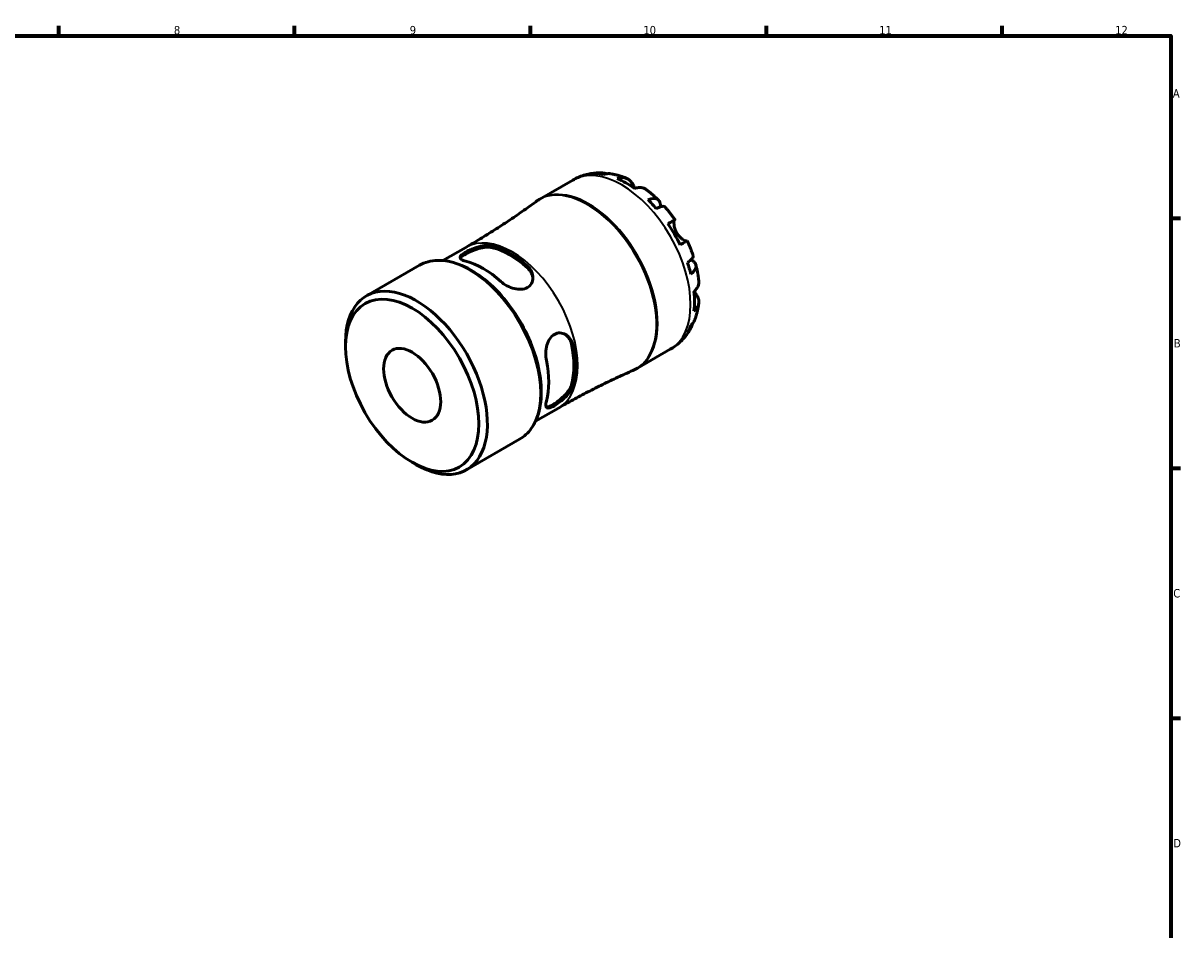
# Model space of a CAD drawing. Header units: millimetres. Extents: x 0 to 905, y 0 to 594.
# Tile 5 of 5: x 480 to 824, y 308 to 578. Entities that reach past the tile are written whole.
import ezdxf

# ---------------------------------------------------------------- set-up
doc = ezdxf.new("R2010")
doc.units = ezdxf.units.MM
for name, color, linetype, lineweight in [('Border (ISO)', 7, 'Continuous', 70), ('Visible (ISO)', 7, 'Continuous', 50), ('Visible Narrow (ISO)', 7, 'Continuous', 35)]:
    doc.layers.add(name, color=color, linetype=linetype, lineweight=lineweight)
doc.styles.add('Note Text (ISO)', font='tahoma.ttf')

# ---------------------------------------------------------------- blocks, each defined once
blk = doc.blocks.new('Borders Default Border')
at = {"layer": 'Border (ISO)'}
for p, q in [((490.58, 574), (490.58, 576.9)), ((560.67, 574), (560.67, 576.9)), ((630.75, 574), (630.75, 576.9)), ((700.83, 574), (700.83, 576.9)), ((770.92, 574), (770.92, 576.9)), ((821, 519.75), (823.9, 519.75)), ((821, 445.5), (823.9, 445.5)), ((821, 371.25), (823.9, 371.25))]:
    blk.add_line(p, q, dxfattribs=at)
at = {"layer": 'Border (ISO)', "flags": 128}
blk.add_lwpolyline([(20, 20), (20, 574), (821, 574), (821, 20), (20, 20)], dxfattribs=at)
at = {"layer": 'Border (ISO)', "color": 232, "true_color": 0xca0064, "char_height": 2.5, "attachment_point": 7, "style": 'Note Text (ISO)'}
for s, insert in [('8', (524.81, 574.34)), ('9', (594.88, 574.35)), ('10', (664.29, 574.35)), ('11', (734.37, 574.4)), ('12', (804.46, 574.4)), ('A', (821.59, 555.62)), ('B', (821.89, 481.38)), ('C', (821.73, 407.08)), ('D', (821.73, 332.88))]:
    blk.add_mtext(s, dxfattribs=dict(at, insert=insert))

msp = doc.modelspace()

# ---------------------------------------------------------------- linework, layer by layer
at = {"layer": 'Visible (ISO)'}
for p, q in [((633.568, 525.48), (643.353, 531.114)), ((604.738, 507.204), (611.549, 511.127)), ((581.989, 496.709), (597.748, 505.784)), ((575.787, 481.559), (575.787, 483.016)), ((662.512, 475.218), (672.296, 480.852)), ((632.234, 459.455), (639.046, 463.378)), ((611.738, 445.048), (627.497, 454.123)), ((595.522, 447.288), (596.782, 446.557))]:
    msp.add_line(p, q, dxfattribs=at)
for centre, major_axis, start_param, end_param in [((659.097, 506.716), (-14.381, 24.973), 5.8274083, 5.9574315), ((659.097, 506.716), (-14.381, 24.973), 5.3744724, 5.6249693), ((659.097, 506.716), (-14.381, 24.973), 5.0420102, 5.1720334), ((659.097, 506.716), (-14.381, 24.973), 4.5890743, 4.8395711), ((624.622, 486.864), (13.748, -23.874), 2.0876932, 2.6285632), ((624.622, 486.864), (13.429, -23.32), 2.0810939, 2.6351625), ((616.703, 482.303), (-13.748, 23.874), 5.2292859, 5.7701558), ((659.097, 506.716), (-14.381, 24.973), 4.256612, 4.3866352), ((596.864, 470.878), (14.875, -25.83), 5.4958534, 10.2121098), ((659.097, 506.716), (-14.381, 24.973), 3.8036761, 4.054173), ((659.097, 506.716), (14.381, -24.973), 0.3296212, 0.4596444), ((624.622, 486.864), (13.429, -23.32), 0.5102975, 1.0643662), ((624.622, 486.864), (13.748, -23.874), 0.5168969, 1.0577669), ((616.703, 482.303), (-13.748, 23.874), 3.6584895, 4.1993595)]:
    msp.add_ellipse(centre, major_axis=major_axis, ratio=0.5780931, start_param=start_param, end_param=end_param, dxfattribs=at)
for major_axis in [(13.982, -24.28), (5.988, -10.399)]:
    msp.add_ellipse((595.599, 470.15), major_axis=major_axis, ratio=0.5780931, dxfattribs=at)
for points, knots in [([(643.353, 531.114), (643.866, 531.41), (644.396, 531.676), (645.479, 532.146), (646.032, 532.35), (647.151, 532.694), (647.716, 532.835), (648.85, 533.054), (649.419, 533.133), (650.552, 533.233), (651.115, 533.254), (651.674, 533.25)], [5.49972085, 5.49972085, 5.49972085, 5.49972085, 5.56520194, 5.56520194, 5.63068302, 5.63068302, 5.6961641, 5.6961641, 5.76164519, 5.76164519, 5.82712627, 5.82712627, 5.82712627, 5.82712627]), ([(650.093, 533.037), (650.543, 533.164), (651.005, 533.232), (651.872, 533.261), (652.355, 533.223), (653.012, 533.082), (653.192, 533.035), (653.368, 532.98)], [0.17074605, 0.17074605, 0.17074605, 0.17074605, 0.33284003, 0.33284003, 0.49949435, 0.49949435, 0.56252044, 0.56252044, 0.56252044, 0.56252044]), ([(654.815, 532.952), (654.469, 533.014), (654.117, 533.034), (653.398, 533), (652.968, 532.929), (652.539, 532.8)], [4.87971703, 4.87971703, 4.87971703, 4.87971703, 5.01708759, 5.01708759, 5.17918157, 5.17918157, 5.17918157, 5.17918157]), ([(654.815, 532.953), (655.135, 532.895), (655.453, 532.83), (656.082, 532.686), (656.394, 532.607), (657.012, 532.435), (657.319, 532.343), (657.926, 532.145), (658.226, 532.04), (658.822, 531.818), (659.117, 531.701), (659.409, 531.578)], [5.9523628, 5.9523628, 5.9523628, 5.9523628, 5.99162777, 5.99162777, 6.03089274, 6.03089274, 6.07015771, 6.07015771, 6.10942267, 6.10942267, 6.14868764, 6.14868764, 6.14868764, 6.14868764]), ([(656.552, 531.558), (656.958, 531.695), (657.355, 531.778), (658.069, 531.846), (658.45, 531.834), (659.161, 531.691), (659.492, 531.561), (660.048, 531.235), (660.325, 531.008), (660.739, 530.526), (660.894, 530.294), (661.023, 530.051)], [0.17075309, 0.17075309, 0.17075309, 0.17075309, 0.33215152, 0.33215152, 0.49888818, 0.49888818, 0.66562485, 0.66562485, 0.83351137, 0.83351137, 0.95687373, 0.95687373, 0.95687373, 0.95687373]), ([(661.023, 530.051), (661.025, 530.049), (661.026, 530.047), (661.09, 529.926), (661.16, 529.797), (661.304, 529.536), (661.376, 529.407), (661.547, 529.106), (661.648, 528.932), (661.772, 528.727), (661.787, 528.702), (661.802, 528.677)], [-0.58332629, -0.58332629, -0.58332629, -0.58332629, -0.58206847, -0.58206847, -0.51861604, -0.51861604, -0.4628074, -0.4628074, -0.39473272, -0.39473272, -0.38532618, -0.38532618, -0.38532618, -0.38532618]), ([(665.126, 528.29), (665.039, 528.355), (664.949, 528.414), (664.583, 528.629), (664.253, 528.759), (663.541, 528.902), (663.16, 528.915), (662.446, 528.847), (662.049, 528.763), (661.643, 528.626)], [4.66534673, 4.66534673, 4.66534673, 4.66534673, 4.71913293, 4.71913293, 4.88586959, 4.88586959, 5.05260626, 5.05260626, 5.21400469, 5.21400469, 5.21400469, 5.21400469]), ([(665.127, 528.291), (665.385, 528.1), (665.64, 527.906), (666.146, 527.509), (666.397, 527.306), (666.893, 526.894), (667.138, 526.683), (667.624, 526.256), (667.864, 526.038), (668.339, 525.596), (668.574, 525.371), (668.807, 525.143)], [0.139021, 0.139021, 0.139021, 0.139021, 0.17865725, 0.17865725, 0.2182935, 0.2182935, 0.25792975, 0.25792975, 0.297566, 0.297566, 0.33720225, 0.33720225, 0.33720225, 0.33720225]), ([(632.311, 524.66), (630.992, 523.692), (629.658, 522.736), (626.962, 520.848), (625.601, 519.916), (622.853, 518.081), (621.466, 517.177), (618.67, 515.397), (617.26, 514.521), (614.419, 512.801), (612.989, 511.956), (611.549, 511.127)], [5.435666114, 5.435666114, 5.435666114, 5.435666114, 5.448477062, 5.448477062, 5.461288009, 5.461288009, 5.474098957, 5.474098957, 5.486909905, 5.486909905, 5.499720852, 5.499720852, 5.499720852, 5.499720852]), ([(632.311, 524.66), (632.392, 524.719), (632.473, 524.778), (632.637, 524.892), (632.72, 524.949), (632.886, 525.06), (632.97, 525.115), (633.139, 525.222), (633.224, 525.275), (633.395, 525.379), (633.481, 525.43), (633.568, 525.48)], [5.435666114, 5.435666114, 5.435666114, 5.435666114, 5.448477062, 5.448477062, 5.461288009, 5.461288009, 5.474098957, 5.474098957, 5.486909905, 5.486909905, 5.499720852, 5.499720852, 5.499720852, 5.499720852]), ([(665.656, 525.246), (666.043, 525.4), (666.41, 525.507), (667.052, 525.629), (667.383, 525.654), (667.975, 525.599), (668.237, 525.52), (668.653, 525.297), (668.846, 525.132), (669.144, 524.71), (669.248, 524.452), (669.367, 523.914), (669.392, 523.585), (669.369, 523.207), (669.368, 523.193), (669.367, 523.179)], [0.1707461, 0.1707461, 0.1707461, 0.1707461, 0.33284, 0.33284, 0.4994944, 0.4994944, 0.6661487, 0.6661487, 0.8332087, 0.8332087, 1.0002688, 1.0002688, 1.1679728, 1.1679728, 1.1744217, 1.1744217, 1.1744217, 1.1744217]), ([(670.688, 523.159), (670.628, 523.227), (670.544, 523.273), (670.308, 523.335), (670.117, 523.34), (669.647, 523.265), (669.368, 523.186), (668.803, 522.983), (668.468, 522.842), (668.102, 522.666)], [4.56205101, 4.56205101, 4.56205101, 4.56205101, 4.68377895, 4.68377895, 4.85043327, 4.85043327, 5.01708759, 5.01708759, 5.17918157, 5.17918157, 5.17918157, 5.17918157]), ([(670.689, 523.159), (670.902, 522.918), (671.113, 522.673), (671.53, 522.178), (671.736, 521.928), (672.142, 521.422), (672.342, 521.166), (672.737, 520.65), (672.931, 520.389), (673.315, 519.863), (673.504, 519.597), (673.69, 519.329)], [0.44766847, 0.44766847, 0.44766847, 0.44766847, 0.48658997, 0.48658997, 0.52551147, 0.52551147, 0.56443297, 0.56443297, 0.60335447, 0.60335447, 0.64227596, 0.64227596, 0.64227596, 0.64227596]), ([(671.593, 518.13), (671.941, 518.33), (672.249, 518.507), (672.753, 518.796), (672.992, 518.934), (673.366, 519.147), (673.5, 519.224), (673.661, 519.315), (673.702, 519.337), (673.675, 519.32), (673.634, 519.295), (673.569, 519.257)], [0.17075309, 0.17075309, 0.17075309, 0.17075309, 0.33215152, 0.33215152, 0.49888818, 0.49888818, 0.66562485, 0.66562485, 0.83351137, 0.83351137, 0.95687373, 0.95687373, 0.95687373, 0.95687373]), ([(673.569, 519.257), (673.548, 519.245), (673.528, 519.225), (673.476, 519.151), (673.446, 519.08), (673.397, 518.886), (673.378, 518.763), (673.356, 518.41), (673.36, 518.163), (673.427, 517.532), (673.504, 517.138), (673.764, 516.299), (673.95, 515.864), (674.188, 515.451)], [-0.58004807, -0.58004807, -0.58004807, -0.58004807, -0.5384523, -0.5384523, -0.46383793, -0.46383793, -0.3862639, -0.3862639, -0.27840269, -0.27840269, -0.14277912, -0.14277912, 0, 0, 0, 0]), ([(674.188, 515.451), (674.318, 515.227), (674.461, 515.011), (674.779, 514.591), (674.955, 514.389), (675.388, 513.945), (675.648, 513.725), (676.127, 513.377), (676.343, 513.248), (676.66, 513.095), (676.774, 513.051), (676.963, 513), (677.038, 512.992), (677.108, 513), (677.12, 513.002), (677.131, 513.006)], [0, 0, 0, 0, 0.07774953, 0.07774953, 0.16081914, 0.16081914, 0.27783798, 0.27783798, 0.3882896, 0.3882896, 0.46542959, 0.46542959, 0.54035429, 0.54035429, 0.55720532, 0.55720532, 0.55720532, 0.55720532]), ([(677.289, 513.094), (677.289, 513.094), (677.249, 513.072), (677.1, 512.988), (676.966, 512.912), (676.592, 512.698), (676.353, 512.561), (675.849, 512.272), (675.541, 512.095), (675.193, 511.895)], [4.57634622, 4.57634622, 4.57634622, 4.57634622, 4.71913293, 4.71913293, 4.88586959, 4.88586959, 5.05260626, 5.05260626, 5.21400469, 5.21400469, 5.21400469, 5.21400469]), ([(677.29, 513.094), (677.429, 512.799), (677.564, 512.503), (677.828, 511.907), (677.957, 511.608), (678.207, 511.008), (678.328, 510.707), (678.563, 510.102), (678.677, 509.799), (678.898, 509.191), (679.004, 508.885), (679.107, 508.579)], [0.92853136, 0.92853136, 0.92853136, 0.92853136, 0.96745378, 0.96745378, 1.0063762, 1.0063762, 1.04529862, 1.04529862, 1.08422105, 1.08422105, 1.12314347, 1.12314347, 1.12314347, 1.12314347]), ([(611.498, 507.005), (610.986, 507.135), (610.552, 507.305), (609.984, 507.692), (609.849, 507.911), (609.868, 508.352), (610.007, 508.603), (610.572, 509.15), (610.999, 509.448), (611.998, 510.024), (612.626, 510.333), (613.982, 510.892), (614.71, 511.14), (616.1, 511.51), (616.859, 511.651), (618.262, 511.745), (618.906, 511.696), (619.418, 511.565)], [0.8518486, 0.8518486, 0.8518486, 0.8518486, 1.0772744, 1.0772744, 1.3027002, 1.3027002, 1.5147651, 1.5147651, 1.72683, 1.72683, 1.9388949, 1.9388949, 2.1509599, 2.1509599, 2.3763856, 2.3763856, 2.6018114, 2.6018114, 2.6018114, 2.6018114]), ([(609.935, 507.835), (610.005, 507.976), (610.122, 508.127), (610.572, 508.557), (610.998, 508.853), (611.998, 509.429), (612.626, 509.74), (613.981, 510.306), (614.707, 510.559), (616.097, 510.939), (616.856, 511.086), (618.26, 511.192), (618.905, 511.149), (619.418, 511.022)], [1.3909252, 1.3909252, 1.3909252, 1.3909252, 1.5168196, 1.5168196, 1.7289682, 1.7289682, 1.9411168, 1.9411168, 2.1532654, 2.1532654, 2.3794744, 2.3794744, 2.6056833, 2.6056833, 2.6056833, 2.6056833]), ([(597.748, 505.784), (599.342, 506.702), (601.176, 507.196), (605.165, 507.31), (607.329, 506.902), (611.798, 505.207), (614.106, 503.892), (618.592, 500.494), (620.769, 498.41), (624.769, 493.696), (626.591, 491.067), (629.706, 485.528), (630.999, 482.619), (632.925, 476.801), (633.559, 473.894), (634.092, 468.364), (633.991, 465.742), (633.038, 461.057), (632.188, 458.99), (630.029, 455.985), (628.851, 454.903), (627.497, 454.123)], [5.4997209, 5.4997209, 5.4997209, 5.4997209, 5.8013772, 5.8013772, 6.1146799, 6.1146799, 6.4387625, 6.4387625, 6.7638965, 6.7638965, 7.088156, 7.088156, 7.4120654, 7.4120654, 7.7364061, 7.7364061, 8.0616086, 8.0616086, 8.3851397, 8.3851397, 8.6413135, 8.6413135, 8.6413135, 8.6413135]), ([(677.377, 506.601), (677.713, 506.828), (678.004, 507.046), (678.464, 507.432), (678.672, 507.633), (678.974, 508), (679.066, 508.165), (679.132, 508.398), (679.134, 508.494), (679.106, 508.579)], [0.17074605, 0.17074605, 0.17074605, 0.17074605, 0.33284003, 0.33284003, 0.49949435, 0.49949435, 0.66614868, 0.66614868, 0.78841706, 0.78841706, 0.78841706, 0.78841706]), ([(678.445, 507.424), (678.466, 507.414), (678.487, 507.404), (678.833, 507.232), (679.105, 507.047), (679.51, 506.678), (679.68, 506.46), (679.896, 505.994), (679.941, 505.746), (679.924, 505.277), (679.861, 505.012), (679.61, 504.475), (679.423, 504.201), (678.995, 503.71), (678.718, 503.446), (678.39, 503.189)], [4.1712493, 4.1712493, 4.1712493, 4.1712493, 4.1819549, 4.1819549, 4.3496588, 4.3496588, 4.5167189, 4.5167189, 4.6837789, 4.6837789, 4.8504333, 4.8504333, 5.0170876, 5.0170876, 5.1791816, 5.1791816, 5.1791816, 5.1791816]), ([(679.884, 505.958), (679.966, 505.643), (680.043, 505.327), (680.189, 504.694), (680.257, 504.377), (680.385, 503.742), (680.445, 503.425), (680.554, 502.789), (680.605, 502.471), (680.696, 501.834), (680.737, 501.516), (680.773, 501.197)], [1.23357287, 1.23357287, 1.23357287, 1.23357287, 1.27320271, 1.27320271, 1.31283255, 1.31283255, 1.35246238, 1.35246238, 1.39209222, 1.39209222, 1.43172206, 1.43172206, 1.43172206, 1.43172206]), ([(629.827, 505.571), (630.339, 505.112), (630.773, 504.54), (631.341, 503.312), (631.476, 502.656), (631.457, 501.496), (631.318, 500.908), (630.753, 499.894), (630.326, 499.469), (629.827, 499.182), (629.327, 498.894), (628.699, 498.711), (627.343, 498.619), (626.615, 498.708), (625.225, 499.056), (624.466, 499.352), (623.063, 500.1), (622.419, 500.552), (621.907, 501.011)], [-0.8749814, -0.8749814, -0.8749814, -0.8749814, -0.6495556, -0.6495556, -0.4241298, -0.4241298, -0.2120649, -0.2120649, 0, 0, 0, 0.2120649, 0.2120649, 0.4241298, 0.4241298, 0.6495556, 0.6495556, 0.8749814, 0.8749814, 0.8749814, 0.8749814]), ([(629.827, 505.028), (630.339, 504.564), (630.774, 503.986), (631.287, 502.865), (631.419, 502.338), (631.456, 501.836)], [-0.87671515, -0.87671515, -0.87671515, -0.87671515, -0.65050618, -0.65050618, -0.46812388, -0.46812388, -0.46812388, -0.46812388]), ([(679.315, 498.017), (679.638, 498.299), (679.909, 498.6), (680.326, 499.182), (680.507, 499.517), (680.74, 500.202), (680.793, 500.552), (680.792, 500.977), (680.785, 501.086), (680.772, 501.197)], [0.17075309, 0.17075309, 0.17075309, 0.17075309, 0.33215152, 0.33215152, 0.49888818, 0.49888818, 0.66562485, 0.66562485, 0.72067698, 0.72067698, 0.72067698, 0.72067698]), ([(680.257, 496.738), (680.402, 496.506), (680.524, 496.257), (680.734, 495.659), (680.791, 495.308), (680.793, 494.665), (680.74, 494.316), (680.507, 493.631), (680.326, 493.296), (679.909, 492.713), (679.638, 492.413), (679.315, 492.13)], [4.42788405, 4.42788405, 4.42788405, 4.42788405, 4.5512464, 4.5512464, 4.71913293, 4.71913293, 4.88586959, 4.88586959, 5.05260626, 5.05260626, 5.21400469, 5.21400469, 5.21400469, 5.21400469]), ([(679.44, 498.129), (679.488, 498.043), (679.535, 497.957), (679.688, 497.684), (679.792, 497.506), (679.992, 497.168), (680.088, 497.011), (680.204, 496.824), (680.231, 496.78), (680.257, 496.738)], [-2.11847631, -2.11847631, -2.11847631, -2.11847631, -2.08674766, -2.08674766, -2.01440674, -2.01440674, -1.93994266, -1.93994266, -1.91637503, -1.91637503, -1.91637503, -1.91637503]), ([(680.769, 494.598), (680.729, 494.284), (680.684, 493.97), (680.579, 493.343), (680.521, 493.03), (680.39, 492.406), (680.317, 492.095), (680.158, 491.473), (680.072, 491.164), (679.883, 490.546), (679.781, 490.239), (679.672, 489.933)], [1.70536659, 1.70536659, 1.70536659, 1.70536659, 1.7446264, 1.7446264, 1.7838862, 1.7838862, 1.82314601, 1.82314601, 1.86240581, 1.86240581, 1.90166561, 1.90166561, 1.90166561, 1.90166561]), ([(678.976, 488.667), (678.934, 488.477), (678.883, 488.288), (678.672, 487.64), (678.464, 487.203), (678.004, 486.47), (677.713, 486.104), (677.377, 485.778)], [4.78379622, 4.78379622, 4.78379622, 4.78379622, 4.85043327, 4.85043327, 5.01708759, 5.01708759, 5.17918157, 5.17918157, 5.17918157, 5.17918157]), ([(678.39, 488.023), (678.718, 488.329), (678.995, 488.665), (679.389, 489.275), (679.55, 489.596), (679.672, 489.933)], [0.17074605, 0.17074605, 0.17074605, 0.17074605, 0.33284003, 0.33284003, 0.47310885, 0.47310885, 0.47310885, 0.47310885]), ([(635.475, 477.51), (635.334, 478.183), (635.264, 478.967), (635.317, 480.557), (635.441, 481.362), (635.834, 482.74), (636.122, 483.414), (636.881, 484.54), (637.353, 484.991), (638.353, 485.567), (638.935, 485.723), (640.097, 485.703), (640.677, 485.528), (641.692, 484.962), (642.193, 484.516), (642.974, 483.407), (643.253, 482.744), (643.395, 482.07)], [0.8518486, 0.8518486, 0.8518486, 0.8518486, 1.0772744, 1.0772744, 1.3027002, 1.3027002, 1.5147651, 1.5147651, 1.72683, 1.72683, 1.9388949, 1.9388949, 2.1509599, 2.1509599, 2.3763856, 2.3763856, 2.6018114, 2.6018114, 2.6018114, 2.6018114]), ([(640.963, 485.359), (641.383, 485.075), (641.778, 484.694), (642.495, 483.684), (642.779, 483.018), (642.925, 482.341)], [2.19585204, 2.19585204, 2.19585204, 2.19585204, 2.37947436, 2.37947436, 2.60568333, 2.60568333, 2.60568333, 2.60568333]), ([(678.369, 487.065), (678.093, 486.573), (677.791, 486.089), (677.133, 485.146), (676.777, 484.687), (676.013, 483.804), (675.604, 483.379), (674.737, 482.572), (674.278, 482.191), (673.318, 481.48), (672.816, 481.152), (672.296, 480.852)], [2.02681155, 2.02681155, 2.02681155, 2.02681155, 2.09307488, 2.09307488, 2.15933821, 2.15933821, 2.22560154, 2.22560154, 2.29186487, 2.29186487, 2.3581282, 2.3581282, 2.3581282, 2.3581282]), ([(662.512, 475.218), (662.425, 475.168), (662.338, 475.119), (662.162, 475.023), (662.074, 474.976), (661.896, 474.884), (661.807, 474.839), (661.627, 474.751), (661.537, 474.707), (661.355, 474.623), (661.264, 474.582), (661.172, 474.542)], [2.358128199, 2.358128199, 2.358128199, 2.358128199, 2.370939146, 2.370939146, 2.383750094, 2.383750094, 2.396561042, 2.396561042, 2.409371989, 2.409371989, 2.422182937, 2.422182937, 2.422182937, 2.422182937]), ([(639.046, 463.378), (640.486, 464.207), (641.935, 465.02), (644.848, 466.613), (646.313, 467.393), (649.256, 468.918), (650.734, 469.664), (653.701, 471.119), (655.19, 471.829), (658.176, 473.213), (659.673, 473.887), (661.172, 474.542)], [2.358128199, 2.358128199, 2.358128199, 2.358128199, 2.370939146, 2.370939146, 2.383750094, 2.383750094, 2.396561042, 2.396561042, 2.409371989, 2.409371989, 2.422182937, 2.422182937, 2.422182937, 2.422182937]), ([(643.395, 470.036), (643.253, 469.526), (642.974, 468.942), (642.193, 467.772), (641.692, 467.184), (640.677, 466.165), (640.097, 465.658), (638.935, 464.765), (638.353, 464.376), (637.853, 464.088), (637.353, 463.8), (636.881, 463.581), (636.122, 463.369), (635.834, 463.376), (635.441, 463.585), (635.317, 463.813), (635.264, 464.502), (635.334, 464.965), (635.475, 465.475)], [-0.8749814, -0.8749814, -0.8749814, -0.8749814, -0.6495556, -0.6495556, -0.4241298, -0.4241298, -0.2120649, -0.2120649, 0, 0, 0, 0.2120649, 0.2120649, 0.4241298, 0.4241298, 0.6495556, 0.6495556, 0.8749814, 0.8749814, 0.8749814, 0.8749814]), ([(642.925, 470.307), (642.779, 469.798), (642.495, 469.216), (641.703, 468.051), (641.196, 467.466), (640.172, 466.452), (639.59, 465.949), (638.422, 465.06), (637.839, 464.673), (637.339, 464.385), (636.839, 464.097), (636.368, 463.877), (635.769, 463.705), (635.579, 463.681), (635.422, 463.692)], [-0.8767151, -0.8767151, -0.8767151, -0.8767151, -0.6505062, -0.6505062, -0.4242972, -0.4242972, -0.2121486, -0.2121486, 0, 0, 0, 0.2121486, 0.2121486, 0.3380096, 0.3380096, 0.3380096, 0.3380096])]:
    msp.add_open_spline(points, degree=3, knots=knots, dxfattribs=at)
at = {"layer": 'Visible Narrow (ISO)'}
for p, q in [((661.023, 530.051), (660.224, 529.591)), ((673.569, 519.257), (671.599, 518.122)), ((619.418, 511.022), (619.418, 511.565)), ((629.827, 505.571), (629.827, 505.028)), ((680.257, 496.738), (679.445, 496.271)), ((642.925, 482.341), (643.395, 482.07)), ((643.395, 470.036), (642.925, 470.307))]:
    msp.add_line(p, q, dxfattribs=at)
for centre, major_axis, start_param, end_param in [((657.824, 505.983), (-14.472, 25.131), 3.1415927, 6.2831853), ((647.671, 500.136), (-14.46, 25.111), 3.0775379, 6.34724), ((648.04, 500.349), (14.472, -25.131), 0, 3.1415927), ((625.298, 487.252), (-13.748, 23.874), 3.1415927, 6.2831853), ((612.623, 479.953), (-14.875, 25.83), 3.1415927, 6.2831853)]:
    msp.add_ellipse(centre, major_axis=major_axis, ratio=0.5780931, start_param=start_param, end_param=end_param, dxfattribs=at)

# ---------------------------------------------------------------- block references
msp.add_blockref('Borders Default Border', (0, 0))

doc.saveas('drawing.dxf')
